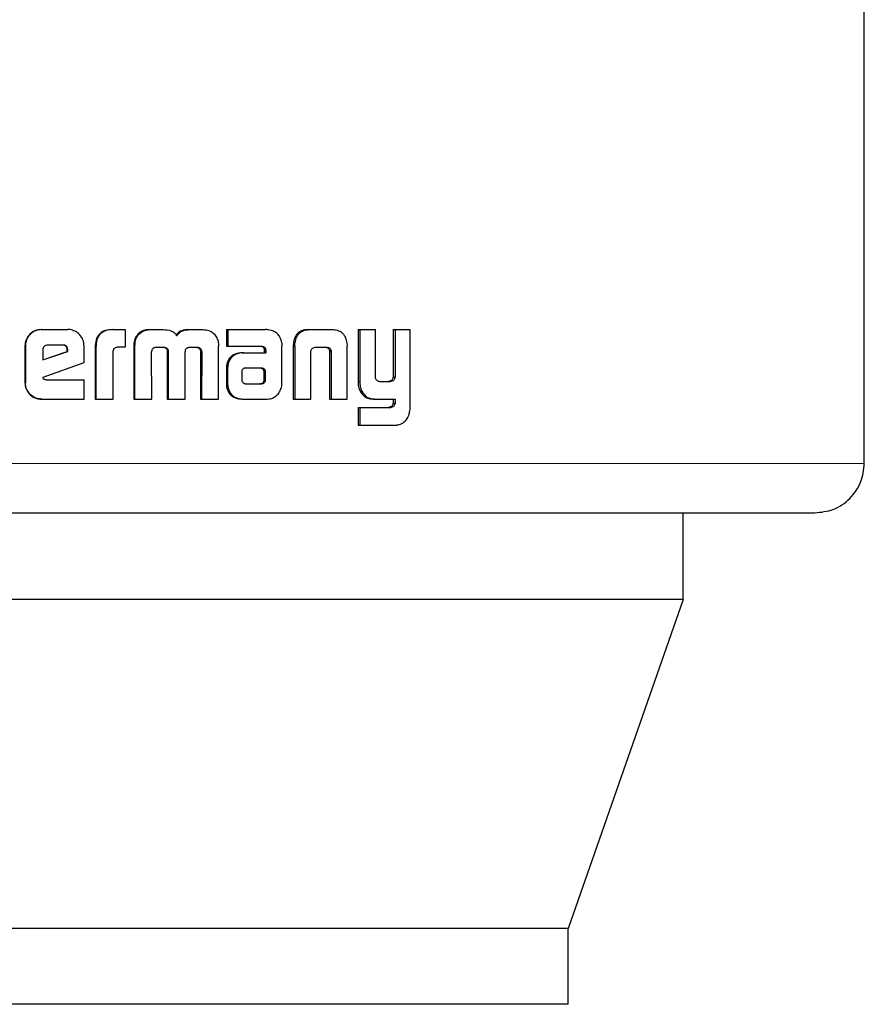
# Model space of a CAD drawing. Header units: millimetres. Extents: x 23 to 246, y 71 to 158.
# Tile 13 of 76: x 60.085 to 60.975, y 70.503 to 71.541. Entities that reach past the tile are written whole.
import ezdxf

# ---------------------------------------------------------------- set-up
doc = ezdxf.new("R2010")
doc.units = ezdxf.units.MM
doc.linetypes.add('PHANTOM', pattern=[12.7, 6.35, -1.27, 1.27, -1.27, 1.27, -1.27])

msp = doc.modelspace()

# ---------------------------------------------------------------- linework, layer by layer
at = {"color": 7, "linetype": 'Continuous', "lineweight": 25}
for p, q in [((60.9752, 71.0729), (60.9752, 71.5621)), ((60.1075, 71.2142), (60.1081, 71.2142)), ((60.1081, 71.2142), (60.1356, 71.2142)), ((60.1828, 71.2142), (60.1837, 71.2142)), ((60.1837, 71.2142), (60.1961, 71.2142)), ((60.1961, 71.2142), (60.1961, 71.1956)), ((60.2216, 71.2142), (60.2226, 71.2142)), ((60.2226, 71.2142), (60.2365, 71.2142)), ((60.2633, 71.2142), (60.2645, 71.2142)), ((60.2645, 71.2142), (60.2781, 71.2142)), ((60.3029, 71.2142), (60.3029, 71.1965)), ((60.3029, 71.2142), (60.3042, 71.2142)), ((60.3042, 71.2142), (60.3042, 71.1965)), ((60.3042, 71.2142), (60.3439, 71.2142)), ((60.3892, 71.2142), (60.3908, 71.2142)), ((60.3908, 71.2142), (60.4143, 71.2142)), ((60.4415, 71.2142), (60.4415, 71.1595)), ((60.4415, 71.2142), (60.4434, 71.2142)), ((60.4434, 71.2142), (60.4434, 71.1595)), ((60.4434, 71.2142), (60.4598, 71.2142)), ((60.4598, 71.1653), (60.4598, 71.2142)), ((60.4786, 71.2142), (60.4786, 71.1641)), ((60.4786, 71.2142), (60.4806, 71.2142)), ((60.4806, 71.2142), (60.4806, 71.1641)), ((60.4806, 71.2142), (60.4965, 71.2142)), ((60.4965, 71.1335), (60.4965, 71.2142)), ((60.2083, 71.2065), (60.2074, 71.2065)), ((60.0904, 71.1969), (60.0904, 71.1582)), ((60.0904, 71.1969), (60.0909, 71.1969)), ((60.0909, 71.1969), (60.0909, 71.1582)), ((60.1304, 71.1979), (60.1144, 71.1979)), ((60.1527, 71.1794), (60.1527, 71.1969)), ((60.1644, 71.1954), (60.1644, 71.1409)), ((60.1644, 71.1954), (60.1652, 71.1954)), ((60.1652, 71.1954), (60.1652, 71.1409)), ((60.1961, 71.1956), (60.1881, 71.1956)), ((60.2051, 71.1966), (60.2051, 71.1409)), ((60.2051, 71.1966), (60.206, 71.1966)), ((60.206, 71.1966), (60.206, 71.1409)), ((60.2289, 71.1956), (60.2376, 71.1956)), ((60.264, 71.1956), (60.2718, 71.1956)), ((60.2742, 71.1942), (60.2754, 71.1942)), ((60.2943, 71.1409), (60.2944, 71.1966)), ((60.3029, 71.1965), (60.3042, 71.1965)), ((60.3042, 71.1965), (60.3404, 71.1965)), ((60.3425, 71.1937), (60.3425, 71.1927)), ((60.3425, 71.1937), (60.344, 71.1937)), ((60.344, 71.1937), (60.344, 71.1927)), ((60.3613, 71.1581), (60.3613, 71.197)), ((60.3732, 71.1967), (60.3732, 71.1409)), ((60.3735, 71.2001), (60.3751, 71.2001)), ((60.3748, 71.1967), (60.3748, 71.1409)), ((60.3973, 71.1956), (60.4078, 71.1956)), ((60.4297, 71.2001), (60.43, 71.1967)), ((60.43, 71.1409), (60.43, 71.1967)), ((60.1092, 71.1929), (60.1092, 71.1821)), ((60.1092, 71.1821), (60.1355, 71.191)), ((60.1092, 71.1823), (60.1348, 71.191)), ((60.1355, 71.1928), (60.1348, 71.1928)), ((60.1348, 71.191), (60.1348, 71.1928)), ((60.1355, 71.191), (60.1348, 71.191)), ((60.1355, 71.191), (60.1355, 71.1928)), ((60.1834, 71.1409), (60.1834, 71.1917)), ((60.2241, 71.1409), (60.2238, 71.19)), ((60.2404, 71.1909), (60.2404, 71.1409)), ((60.2404, 71.1909), (60.2415, 71.1909)), ((60.2415, 71.1909), (60.2415, 71.1409)), ((60.2594, 71.1409), (60.2594, 71.1909)), ((60.2755, 71.19), (60.2754, 71.1409)), ((60.2755, 71.19), (60.2767, 71.19)), ((60.2767, 71.19), (60.2766, 71.1409)), ((60.3195, 71.1897), (60.3209, 71.1897)), ((60.3209, 71.1897), (60.3442, 71.1897)), ((60.3425, 71.1927), (60.344, 71.1927)), ((60.3427, 71.1917), (60.3427, 71.1897)), ((60.3427, 71.1917), (60.3442, 71.1917)), ((60.3442, 71.1917), (60.3442, 71.1897)), ((60.3919, 71.1409), (60.3919, 71.1916)), ((60.4114, 71.1916), (60.4132, 71.1916)), ((60.4115, 71.1905), (60.4115, 71.1409)), ((60.4133, 71.1905), (60.4133, 71.1409)), ((60.1095, 71.1641), (60.1527, 71.1794)), ((60.3027, 71.1724), (60.3027, 71.1574)), ((60.304, 71.1724), (60.304, 71.1574)), ((60.3224, 71.1735), (60.3216, 71.1733)), ((60.3234, 71.1735), (60.3224, 71.1735)), ((60.3394, 71.1736), (60.3234, 71.1735)), ((60.3189, 71.1698), (60.3189, 71.1687)), ((60.3189, 71.1687), (60.319, 71.1612)), ((60.3425, 71.1613), (60.3424, 71.1694)), ((60.3439, 71.1694), (60.3424, 71.1694)), ((60.344, 71.1613), (60.3439, 71.1694)), ((60.4786, 71.1641), (60.4806, 71.1641)), ((60.0904, 71.1582), (60.0909, 71.1582)), ((60.1126, 71.1612), (60.1527, 71.1612)), ((60.1527, 71.1409), (60.1527, 71.1612)), ((60.3027, 71.1574), (60.304, 71.1574)), ((60.3029, 71.1542), (60.3042, 71.1542)), ((60.3234, 71.157), (60.3381, 71.157)), ((60.3235, 71.1569), (60.3396, 71.157)), ((60.3396, 71.157), (60.3381, 71.157)), ((60.343, 71.1584), (60.3415, 71.1584)), ((60.344, 71.1613), (60.3425, 71.1613)), ((60.4642, 71.1595), (60.4756, 71.1595)), ((60.4746, 71.1596), (60.4766, 71.1596)), ((60.4438, 71.1492), (60.4456, 71.1492)), ((60.1081, 71.1409), (60.1075, 71.1409)), ((60.1081, 71.1409), (60.1527, 71.1409)), ((60.1644, 71.1409), (60.1652, 71.1409)), ((60.1652, 71.1409), (60.1834, 71.1409)), ((60.2051, 71.1409), (60.206, 71.1409)), ((60.206, 71.1409), (60.2241, 71.1409)), ((60.2404, 71.1409), (60.2415, 71.1409)), ((60.2415, 71.1409), (60.2594, 71.1409)), ((60.2754, 71.1409), (60.2766, 71.1409)), ((60.2766, 71.1409), (60.2943, 71.1409)), ((60.3204, 71.1409), (60.3218, 71.1409)), ((60.3218, 71.1409), (60.3457, 71.1409)), ((60.3732, 71.1409), (60.3748, 71.1409)), ((60.3748, 71.1409), (60.3919, 71.1409)), ((60.4115, 71.1409), (60.4133, 71.1409)), ((60.4133, 71.1409), (60.43, 71.1409)), ((60.4415, 71.1321), (60.4415, 71.1135)), ((60.4415, 71.1321), (60.4434, 71.1321)), ((60.4434, 71.1321), (60.4434, 71.1135)), ((60.4434, 71.1321), (60.476, 71.1321)), ((60.4577, 71.1409), (60.4597, 71.1409)), ((60.4597, 71.1409), (60.4806, 71.1409)), ((60.4786, 71.1409), (60.4786, 71.1366)), ((60.4786, 71.1366), (60.4806, 71.1366)), ((60.4806, 71.1409), (60.4806, 71.1366)), ((60.4415, 71.1135), (60.4434, 71.1135)), ((60.4434, 71.1135), (60.4814, 71.1135)), ((60.7844, 70.9296), (60.7844, 71.0209)), ((60.7844, 70.9296), (59.2483, 70.9296)), ((60.7844, 70.9296), (60.6629, 70.5826)), ((60.6629, 70.5826), (59.3893, 70.5826)), ((60.6629, 70.5026), (60.6629, 70.5826)), ((60.6629, 70.5026), (59.3893, 70.5026))]:
    msp.add_line(p, q, dxfattribs=at)
at = {"color": 8, "linetype": 'PHANTOM', "lineweight": 18}
for p, q in [((60.3748, 71.1967), (60.3732, 71.1967)), ((60.4115, 71.1905), (60.4133, 71.1905)), ((60.3027, 71.1724), (60.304, 71.1724)), ((60.3403, 71.1731), (60.3418, 71.1731)), ((60.4415, 71.1595), (60.4434, 71.1595)), ((60.4749, 71.1323), (60.477, 71.1323)), ((60.9752, 71.0729), (59.9689, 71.0729))]:
    msp.add_line(p, q, dxfattribs=at)
at = {"color": 7, "linetype": 'Continuous', "lineweight": 25}
for points, knots in [([(60.1075, 71.2142), (60.1053, 71.214), (60.101, 71.2135), (60.0956, 71.2098), (60.0919, 71.2049), (60.0905, 71.2003), (60.0904, 71.1976), (60.0904, 71.1969)], [0, 0, 0, 0, 0.241678, 0.484854, 0.698271, 0.91759, 1, 1, 1, 1]), ([(60.1081, 71.2142), (60.1059, 71.214), (60.1015, 71.2135), (60.0961, 71.2098), (60.0923, 71.2049), (60.091, 71.2003), (60.0909, 71.1976), (60.0909, 71.1969)], [0, 0, 0, 0, 0.242819, 0.487153, 0.701535, 0.919955, 1, 1, 1, 1]), ([(60.1527, 71.1969), (60.1525, 71.1991), (60.1521, 71.2035), (60.1483, 71.2089), (60.1435, 71.2127), (60.139, 71.2141), (60.1363, 71.2142), (60.1356, 71.2142)], [0, 0, 0, 0, 0.242769, 0.486977, 0.700872, 0.92037, 1, 1, 1, 1]), ([(60.1828, 71.2142), (60.1802, 71.214), (60.1759, 71.2138), (60.1705, 71.2112), (60.1672, 71.2076), (60.1648, 71.2022), (60.1645, 71.198), (60.1644, 71.1954)], [0, 0, 0, 0, 0.264552, 0.426929, 0.590349, 0.738777, 1, 1, 1, 1]), ([(60.1837, 71.2142), (60.181, 71.214), (60.1767, 71.2138), (60.1713, 71.2111), (60.1679, 71.2076), (60.1655, 71.2022), (60.1653, 71.198), (60.1652, 71.1954)], [0, 0, 0, 0, 0.266657, 0.429061, 0.592498, 0.740958, 1, 1, 1, 1]), ([(60.2216, 71.2142), (60.2195, 71.214), (60.2156, 71.2137), (60.2106, 71.2107), (60.2084, 71.2079), (60.2074, 71.2065)], [0, 0, 0, 0, 0.384211, 0.690364, 1, 1, 1, 1]), ([(60.2083, 71.2065), (60.2098, 71.2083), (60.2124, 71.2116), (60.2178, 71.2139), (60.2211, 71.2141), (60.2226, 71.2142)], [0, 0, 0, 0, 0.406262, 0.724492, 1, 1, 1, 1]), ([(60.2365, 71.2142), (60.2391, 71.214), (60.243, 71.2138), (60.2477, 71.2113), (60.2496, 71.2091), (60.2504, 71.2078), (60.2505, 71.2077)], [0, 0, 0, 0, 0.4831832, 0.725999, 0.969929, 1, 1, 1, 1]), ([(60.2633, 71.2142), (60.2606, 71.214), (60.2566, 71.2138), (60.2517, 71.2111), (60.2502, 71.2089), (60.2494, 71.2077)], [0, 0, 0, 0, 0.50014, 0.750188, 1, 1, 1, 1]), ([(60.2505, 71.2077), (60.2513, 71.2089), (60.2529, 71.2111), (60.2578, 71.2138), (60.2618, 71.214), (60.2645, 71.2142)], [0, 0, 0, 0, 0.249436, 0.499494, 1, 1, 1, 1]), ([(60.2781, 71.2142), (60.2802, 71.214), (60.2841, 71.2137), (60.289, 71.2107), (60.2911, 71.2079), (60.2921, 71.2065)], [0, 0, 0, 0, 0.385671, 0.692161, 1, 1, 1, 1]), ([(60.3469, 71.2139), (60.3464, 71.214), (60.3454, 71.2142), (60.3444, 71.2142), (60.3439, 71.2142)], [0, 0, 0, 0, 0.499568, 1, 1, 1, 1]), ([(60.3611, 71.2002), (60.3606, 71.2023), (60.3598, 71.2058), (60.3567, 71.2099), (60.3525, 71.2128), (60.349, 71.2135), (60.3469, 71.2139)], [0, 0, 0, 0, 0.282961, 0.488393, 0.693645, 1, 1, 1, 1]), ([(60.3892, 71.2142), (60.3867, 71.214), (60.3828, 71.2137), (60.3781, 71.2108), (60.3751, 71.2068), (60.3739, 71.203), (60.3735, 71.2006), (60.3735, 71.2001)], [0, 0, 0, 0, 0.328273, 0.515871, 0.703916, 0.942722, 1, 1, 1, 1]), ([(60.3751, 71.2001), (60.3755, 71.2022), (60.3762, 71.2058), (60.3791, 71.2102), (60.3831, 71.213), (60.3872, 71.2141), (60.3899, 71.2142), (60.3908, 71.2142)], [0, 0, 0, 0, 0.259928, 0.447434, 0.635263, 0.880838, 1, 1, 1, 1]), ([(60.4143, 71.2142), (60.4161, 71.2141), (60.4189, 71.2139), (60.4224, 71.2125), (60.4248, 71.2109), (60.4267, 71.2087), (60.4287, 71.2052), (60.4293, 71.2021), (60.4297, 71.2001)], [0, 0, 0, 0, 0.250437, 0.375673, 0.500837, 0.622441, 0.750762, 1, 1, 1, 1]), ([(60.2074, 71.2065), (60.2068, 71.2053), (60.2057, 71.2032), (60.2052, 71.1997), (60.2051, 71.1976), (60.2051, 71.1966)], [0, 0, 0, 0, 0.391828, 0.692662, 1, 1, 1, 1]), ([(60.2083, 71.2065), (60.2077, 71.2053), (60.2066, 71.2031), (60.2061, 71.1997), (60.206, 71.1976), (60.206, 71.1966)], [0, 0, 0, 0, 0.39578, 0.694836, 1, 1, 1, 1]), ([(60.2921, 71.2065), (60.2928, 71.2049), (60.2939, 71.2026), (60.2944, 71.1992), (60.2944, 71.1974), (60.2944, 71.1966)], [0, 0, 0, 0, 0.499088, 0.749515, 1, 1, 1, 1]), ([(60.1144, 71.1979), (60.1137, 71.1978), (60.1123, 71.1977), (60.1106, 71.1965), (60.1095, 71.1949), (60.1093, 71.1937), (60.1092, 71.193), (60.1092, 71.1929)], [0, 0, 0, 0, 0.272049, 0.519298, 0.755471, 0.965096, 1, 1, 1, 1]), ([(60.1348, 71.1928), (60.1348, 71.1937), (60.1347, 71.195), (60.1338, 71.1965), (60.1327, 71.1973), (60.1314, 71.1978), (60.1304, 71.1979), (60.1298, 71.1979)], [0, 0, 0, 0, 0.317477, 0.474407, 0.63214, 0.786513, 1, 1, 1, 1]), ([(60.1355, 71.1928), (60.1354, 71.1935), (60.1354, 71.1947), (60.1346, 71.1963), (60.1337, 71.1972), (60.1322, 71.1978), (60.1311, 71.1979), (60.1304, 71.1979)], [0, 0, 0, 0, 0.27327, 0.4361857, 0.6005499, 0.749624, 1, 1, 1, 1]), ([(60.1881, 71.1956), (60.1875, 71.1955), (60.1863, 71.1953), (60.1848, 71.1945), (60.1838, 71.1934), (60.1835, 71.1925), (60.1835, 71.1919), (60.1834, 71.1917)], [0, 0, 0, 0, 0.27876, 0.561399, 0.734977, 0.908568, 1, 1, 1, 1]), ([(60.224, 71.1913), (60.2242, 71.1921), (60.2246, 71.1935), (60.226, 71.1948), (60.2274, 71.1955), (60.2284, 71.1956), (60.2289, 71.1956)], [0, 0, 0, 0, 0.3690233, 0.5676736, 0.7663207, 1, 1, 1, 1]), ([(60.2366, 71.1956), (60.2373, 71.1954), (60.2384, 71.195), (60.2396, 71.1939), (60.2402, 71.1927), (60.2404, 71.1916), (60.2404, 71.191), (60.2404, 71.1909)], [0, 0, 0, 0, 0.326926, 0.528069, 0.729457, 0.942525, 1, 1, 1, 1]), ([(60.2376, 71.1956), (60.2383, 71.1954), (60.2394, 71.195), (60.2406, 71.1939), (60.2413, 71.1927), (60.2415, 71.1916), (60.2415, 71.191), (60.2415, 71.1909)], [0, 0, 0, 0, 0.326384, 0.527692, 0.728814, 0.941215, 1, 1, 1, 1]), ([(60.2594, 71.1909), (60.2594, 71.1916), (60.2595, 71.1927), (60.2604, 71.1941), (60.2613, 71.1948), (60.2619, 71.1951), (60.2621, 71.1952)], [0, 0, 0, 0, 0.369309, 0.615219, 0.860622, 1, 1, 1, 1]), ([(60.2621, 71.1952), (60.2623, 71.1953), (60.2627, 71.1954), (60.2633, 71.1955), (60.2637, 71.1956), (60.264, 71.1956)], [0, 0, 0, 0, 0.340202, 0.66863, 1, 1, 1, 1]), ([(60.2706, 71.1956), (60.2711, 71.1956), (60.272, 71.1955), (60.2733, 71.1951), (60.2739, 71.1945), (60.2742, 71.1942)], [0, 0, 0, 0, 0.380117, 0.700417, 1, 1, 1, 1]), ([(60.2718, 71.1956), (60.2722, 71.1956), (60.2731, 71.1955), (60.2745, 71.1952), (60.2751, 71.1945), (60.2754, 71.1942)], [0, 0, 0, 0, 0.344494, 0.692077, 1, 1, 1, 1]), ([(60.2742, 71.1942), (60.2745, 71.1938), (60.2753, 71.1928), (60.2755, 71.1913), (60.2755, 71.1903), (60.2755, 71.19)], [0, 0, 0, 0, 0.36556, 0.814761, 1, 1, 1, 1]), ([(60.2754, 71.1942), (60.2757, 71.1938), (60.2765, 71.1928), (60.2767, 71.1913), (60.2767, 71.1903), (60.2767, 71.19)], [0, 0, 0, 0, 0.364749, 0.811676, 1, 1, 1, 1]), ([(60.3389, 71.1965), (60.3397, 71.1964), (60.3408, 71.1961), (60.342, 71.1952), (60.3424, 71.1944), (60.3425, 71.1939), (60.3425, 71.1937)], [0, 0, 0, 0, 0.480066, 0.712184, 0.87562, 1, 1, 1, 1]), ([(60.3404, 71.1965), (60.3408, 71.1965), (60.3417, 71.1963), (60.3427, 71.1958), (60.3435, 71.1951), (60.3439, 71.1944), (60.344, 71.1939), (60.344, 71.1937)], [0, 0, 0, 0, 0.268231, 0.538178, 0.722331, 0.870336, 1, 1, 1, 1]), ([(60.3611, 71.2002), (60.3611, 71.1999), (60.3613, 71.1992), (60.3613, 71.1981), (60.3613, 71.1974), (60.3613, 71.197)], [0, 0, 0, 0, 0.308561, 0.617108, 1, 1, 1, 1]), ([(60.3735, 71.2001), (60.3734, 71.1995), (60.3733, 71.1984), (60.3732, 71.1973), (60.3732, 71.1967)], [0, 0, 0, 0, 0.499924, 1, 1, 1, 1]), ([(60.3748, 71.1967), (60.3748, 71.197), (60.3749, 71.1977), (60.3749, 71.1988), (60.375, 71.1996), (60.3751, 71.2001)], [0, 0, 0, 0, 0.292418, 0.583871, 1, 1, 1, 1]), ([(60.3919, 71.1916), (60.392, 71.1922), (60.3922, 71.1932), (60.3932, 71.1944), (60.3944, 71.1952), (60.3959, 71.1956), (60.3969, 71.1956), (60.3973, 71.1956)], [0, 0, 0, 0, 0.237878, 0.403462, 0.56792, 0.841401, 1, 1, 1, 1]), ([(60.406, 71.1956), (60.4069, 71.1956), (60.4082, 71.1955), (60.4098, 71.1947), (60.4108, 71.1936), (60.4112, 71.1925), (60.4114, 71.1918), (60.4114, 71.1916)], [0, 0, 0, 0, 0.345193, 0.539417, 0.735426, 0.907149, 1, 1, 1, 1]), ([(60.4078, 71.1956), (60.4084, 71.1956), (60.4096, 71.1955), (60.4111, 71.195), (60.4123, 71.194), (60.4129, 71.1928), (60.4131, 71.1919), (60.4132, 71.1916)], [0, 0, 0, 0, 0.2477296, 0.4978201, 0.6728588, 0.8482847, 1, 1, 1, 1]), ([(60.2238, 71.19), (60.2238, 71.1902), (60.2238, 71.1904), (60.2239, 71.1908), (60.224, 71.1911), (60.224, 71.1913)], [0, 0, 0, 0, 0.259702, 0.519806, 1, 1, 1, 1]), ([(60.3195, 71.1897), (60.3169, 71.1895), (60.3128, 71.1892), (60.3077, 71.1861), (60.3046, 71.1823), (60.3029, 71.1775), (60.3027, 71.1741), (60.3027, 71.1724)], [0, 0, 0, 0, 0.286534, 0.46548, 0.64482, 0.814062, 1, 1, 1, 1]), ([(60.3209, 71.1897), (60.3183, 71.1895), (60.3141, 71.1892), (60.309, 71.1861), (60.3059, 71.1822), (60.3042, 71.1775), (60.3041, 71.1741), (60.304, 71.1724)], [0, 0, 0, 0, 0.288846, 0.467677, 0.646805, 0.815985, 1, 1, 1, 1]), ([(60.3425, 71.1927), (60.3426, 71.1926), (60.3426, 71.1924), (60.3427, 71.192), (60.3427, 71.1918), (60.3427, 71.1917)], [0, 0, 0, 0, 0.3543305, 0.6753297, 1, 1, 1, 1]), ([(60.344, 71.1927), (60.3441, 71.1926), (60.3441, 71.1924), (60.3442, 71.192), (60.3442, 71.1918), (60.3442, 71.1917)], [0, 0, 0, 0, 0.35432, 0.67531, 1, 1, 1, 1]), ([(60.4114, 71.1916), (60.4114, 71.1914), (60.4115, 71.1912), (60.4115, 71.1908), (60.4115, 71.1906), (60.4115, 71.1905)], [0, 0, 0, 0, 0.3565471, 0.6750943, 1, 1, 1, 1]), ([(60.4132, 71.1916), (60.4132, 71.1914), (60.4132, 71.1912), (60.4133, 71.1908), (60.4133, 71.1906), (60.4133, 71.1905)], [0, 0, 0, 0, 0.3614335, 0.6773653, 1, 1, 1, 1]), ([(60.3216, 71.1733), (60.3213, 71.1733), (60.3207, 71.1732), (60.3199, 71.1726), (60.3193, 71.1716), (60.319, 71.1707), (60.3189, 71.17), (60.3189, 71.1698)], [0, 0, 0, 0, 0.216596, 0.399807, 0.583046, 0.901203, 1, 1, 1, 1]), ([(60.3403, 71.1731), (60.34, 71.1732), (60.3394, 71.1735), (60.3386, 71.1736), (60.3381, 71.1736), (60.3379, 71.1736)], [0, 0, 0, 0, 0.437066, 0.717231, 1, 1, 1, 1]), ([(60.3418, 71.1731), (60.3414, 71.1732), (60.3409, 71.1735), (60.3401, 71.1736), (60.3396, 71.1736), (60.3394, 71.1736)], [0, 0, 0, 0, 0.436135, 0.716972, 1, 1, 1, 1]), ([(60.3424, 71.1694), (60.3424, 71.1698), (60.3424, 71.1705), (60.3423, 71.1713), (60.3419, 71.1719), (60.3412, 71.1725), (60.3406, 71.1728), (60.3403, 71.1731)], [0, 0, 0, 0, 0.263683, 0.411492, 0.516032, 0.740806, 1, 1, 1, 1]), ([(60.3439, 71.1694), (60.3439, 71.1698), (60.3439, 71.1705), (60.3437, 71.1713), (60.3434, 71.1719), (60.3427, 71.1725), (60.3421, 71.1728), (60.3418, 71.1731)], [0, 0, 0, 0, 0.263366, 0.410991, 0.514951, 0.737604, 1, 1, 1, 1]), ([(60.1126, 71.1612), (60.1121, 71.1613), (60.1113, 71.1613), (60.1105, 71.1617), (60.11, 71.162), (60.1096, 71.1628), (60.1095, 71.1635), (60.1095, 71.1641)], [0, 0, 0, 0, 0.334601, 0.46306, 0.562348, 0.661983, 1, 1, 1, 1]), ([(60.4642, 71.1595), (60.4636, 71.1595), (60.4626, 71.1596), (60.4613, 71.1604), (60.4604, 71.1615), (60.4599, 71.1633), (60.4598, 71.1646), (60.4598, 71.1653)], [0, 0, 0, 0, 0.231379, 0.386914, 0.542886, 0.744803, 1, 1, 1, 1]), ([(60.4786, 71.1641), (60.4784, 71.1634), (60.4782, 71.1622), (60.4772, 71.1608), (60.476, 71.16), (60.4751, 71.1598), (60.4746, 71.1596)], [0, 0, 0, 0, 0.313494, 0.530442, 0.747789, 1, 1, 1, 1]), ([(60.4806, 71.1641), (60.4805, 71.1635), (60.4802, 71.1623), (60.4793, 71.1609), (60.4781, 71.16), (60.4772, 71.1598), (60.4766, 71.1596)], [0, 0, 0, 0, 0.292732, 0.511669, 0.731179, 1, 1, 1, 1]), ([(60.0904, 71.1582), (60.0906, 71.1559), (60.091, 71.1515), (60.0948, 71.1461), (60.0997, 71.1423), (60.1042, 71.141), (60.1068, 71.1409), (60.1075, 71.1409)], [0, 0, 0, 0, 0.245155, 0.492113, 0.703179, 0.921915, 1, 1, 1, 1]), ([(60.1081, 71.1409), (60.1058, 71.1411), (60.1014, 71.1416), (60.096, 71.1454), (60.0923, 71.1503), (60.0909, 71.1548), (60.0909, 71.1575), (60.0909, 71.1582)], [0, 0, 0, 0, 0.246524, 0.494809, 0.706853, 0.924821, 1, 1, 1, 1]), ([(60.3027, 71.1574), (60.3027, 71.1569), (60.3027, 71.1558), (60.3028, 71.1547), (60.3029, 71.1542)], [0, 0, 0, 0, 0.500195, 1, 1, 1, 1]), ([(60.3029, 71.1542), (60.3035, 71.1518), (60.3045, 71.148), (60.3083, 71.144), (60.3132, 71.1415), (60.3174, 71.141), (60.3201, 71.1409), (60.3204, 71.1409)], [0, 0, 0, 0, 0.283074, 0.470389, 0.656838, 0.960237, 1, 1, 1, 1]), ([(60.304, 71.1574), (60.304, 71.1571), (60.304, 71.1564), (60.3041, 71.1553), (60.3042, 71.1546), (60.3042, 71.1542)], [0, 0, 0, 0, 0.304925, 0.609728, 1, 1, 1, 1]), ([(60.3042, 71.1542), (60.3048, 71.1519), (60.3058, 71.148), (60.3096, 71.144), (60.3145, 71.1415), (60.3187, 71.141), (60.3214, 71.1409), (60.3218, 71.1409)], [0, 0, 0, 0, 0.281083, 0.468274, 0.654653, 0.958937, 1, 1, 1, 1]), ([(60.319, 71.1612), (60.319, 71.1608), (60.3191, 71.1601), (60.3195, 71.1592), (60.3199, 71.1588), (60.3199, 71.1587)], [0, 0, 0, 0, 0.3944724, 0.8604606, 1, 1, 1, 1]), ([(60.3199, 71.1587), (60.3203, 71.1583), (60.3208, 71.1577), (60.3218, 71.1573), (60.3223, 71.1572), (60.3226, 71.1571)], [0, 0, 0, 0, 0.467048, 0.730393, 1, 1, 1, 1]), ([(60.3226, 71.1571), (60.3227, 71.1571), (60.3229, 71.157), (60.3232, 71.157), (60.3234, 71.1569), (60.3235, 71.1569)], [0, 0, 0, 0, 0.359837, 0.678078, 1, 1, 1, 1]), ([(60.3381, 71.157), (60.3385, 71.1571), (60.3394, 71.1571), (60.3406, 71.1575), (60.3412, 71.1581), (60.3415, 71.1584)], [0, 0, 0, 0, 0.3392587, 0.6811511, 1, 1, 1, 1]), ([(60.3396, 71.157), (60.34, 71.1571), (60.3409, 71.1571), (60.3421, 71.1575), (60.3427, 71.1581), (60.343, 71.1584)], [0, 0, 0, 0, 0.340377, 0.682247, 1, 1, 1, 1]), ([(60.3415, 71.1584), (60.3417, 71.1587), (60.3421, 71.1593), (60.3425, 71.1603), (60.3425, 71.1609), (60.3425, 71.1613)], [0, 0, 0, 0, 0.332556, 0.667562, 1, 1, 1, 1]), ([(60.343, 71.1584), (60.3432, 71.1587), (60.3436, 71.1593), (60.344, 71.1603), (60.344, 71.1609), (60.344, 71.1613)], [0, 0, 0, 0, 0.331945, 0.666921, 1, 1, 1, 1]), ([(60.3457, 71.1409), (60.3479, 71.1411), (60.3518, 71.1415), (60.3565, 71.145), (60.3597, 71.1494), (60.3606, 71.153), (60.3611, 71.1547)], [0, 0, 0, 0, 0.2967964, 0.5342063, 0.7716481, 1, 1, 1, 1]), ([(60.3611, 71.1547), (60.3611, 71.155), (60.3612, 71.1557), (60.3613, 71.1568), (60.3613, 71.1576), (60.3613, 71.1581)], [0, 0, 0, 0, 0.294909, 0.589718, 1, 1, 1, 1]), ([(60.4415, 71.1595), (60.4416, 71.1582), (60.4416, 71.1557), (60.4423, 71.1522), (60.4433, 71.1502), (60.4438, 71.1492)], [0, 0, 0, 0, 0.372604, 0.67922, 1, 1, 1, 1]), ([(60.4434, 71.1595), (60.4434, 71.1581), (60.4435, 71.1557), (60.4442, 71.1522), (60.4452, 71.1502), (60.4456, 71.1492)], [0, 0, 0, 0, 0.376308, 0.681024, 1, 1, 1, 1]), ([(60.4746, 71.1596), (60.4745, 71.1596), (60.4743, 71.1595), (60.474, 71.1595), (60.4737, 71.1595), (60.4736, 71.1595)], [0, 0, 0, 0, 0.359348, 0.677689, 1, 1, 1, 1]), ([(60.4766, 71.1596), (60.4765, 71.1596), (60.4763, 71.1595), (60.476, 71.1595), (60.4757, 71.1595), (60.4756, 71.1595)], [0, 0, 0, 0, 0.363099, 0.680613, 1, 1, 1, 1]), ([(60.4438, 71.1492), (60.4452, 71.147), (60.4477, 71.1434), (60.453, 71.1411), (60.4562, 71.141), (60.4577, 71.1409)], [0, 0, 0, 0, 0.429365, 0.716181, 1, 1, 1, 1]), ([(60.4456, 71.1492), (60.4471, 71.147), (60.4496, 71.1433), (60.455, 71.1411), (60.4581, 71.141), (60.4597, 71.1409)], [0, 0, 0, 0, 0.432554, 0.722647, 1, 1, 1, 1]), ([(60.4749, 71.1323), (60.4748, 71.1322), (60.4746, 71.1322), (60.4743, 71.1321), (60.4741, 71.1321), (60.474, 71.1321)], [0, 0, 0, 0, 0.352418, 0.672213, 1, 1, 1, 1]), ([(60.4786, 71.1366), (60.4784, 71.1359), (60.4781, 71.1346), (60.4771, 71.1333), (60.476, 71.1326), (60.4753, 71.1324), (60.4749, 71.1323)], [0, 0, 0, 0, 0.3531137, 0.5899519, 0.8266041, 1, 1, 1, 1]), ([(60.477, 71.1323), (60.4769, 71.1322), (60.4766, 71.1322), (60.4763, 71.1321), (60.4761, 71.1321), (60.476, 71.1321)], [0, 0, 0, 0, 0.3517604, 0.6740843, 1, 1, 1, 1]), ([(60.4806, 71.1366), (60.4804, 71.1359), (60.4802, 71.1348), (60.4792, 71.1334), (60.4781, 71.1326), (60.4773, 71.1324), (60.477, 71.1323)], [0, 0, 0, 0, 0.316155, 0.554707, 0.792816, 1, 1, 1, 1]), ([(60.4963, 71.1298), (60.4963, 71.1301), (60.4964, 71.1308), (60.4965, 71.132), (60.4965, 71.1329), (60.4965, 71.1335)], [0, 0, 0, 0, 0.2752078, 0.5506728, 1, 1, 1, 1]), ([(60.4847, 71.1139), (60.4867, 71.1147), (60.49, 71.116), (60.4936, 71.1202), (60.4955, 71.1249), (60.496, 71.1282), (60.4963, 71.1298)], [0, 0, 0, 0, 0.316543, 0.54698, 0.776361, 1, 1, 1, 1]), ([(60.4814, 71.1135), (60.4817, 71.1135), (60.4823, 71.1135), (60.4834, 71.1136), (60.4842, 71.1138), (60.4847, 71.1139)], [0, 0, 0, 0, 0.259905, 0.520651, 1, 1, 1, 1]), ([(60.9232, 71.0209), (60.9297, 71.0216), (60.9398, 71.0227), (60.9519, 71.0291), (60.9602, 71.0359), (60.967, 71.0442), (60.9734, 71.0563), (60.9745, 71.0664), (60.9752, 71.0729)], [0, 0, 0, 0, 0.239466, 0.36836, 0.49999, 0.631628, 0.760549, 1, 1, 1, 1]), ([(59.9689, 71.0209), (59.9971, 71.0209), (60.0554, 71.0209), (60.145, 71.0209), (60.24, 71.0209), (60.3397, 71.0209), (60.4426, 71.0209), (60.5361, 71.0209), (60.6188, 71.0209), (60.6902, 71.0209), (60.7558, 71.0209), (60.8133, 71.0209), (60.8609, 71.0209), (60.8961, 71.0209), (60.9189, 71.0209), (60.9217, 71.0209), (60.9232, 71.0209)], [0, 0, 0, 0, 0.056512, 0.116767, 0.180699, 0.251723, 0.32802, 0.409681, 0.474924, 0.543225, 0.614382, 0.68811, 0.764029, 0.841682, 0.920533, 1, 1, 1, 1])]:
    msp.add_open_spline(points, degree=3, knots=knots, dxfattribs=at)

doc.saveas('drawing.dxf')
